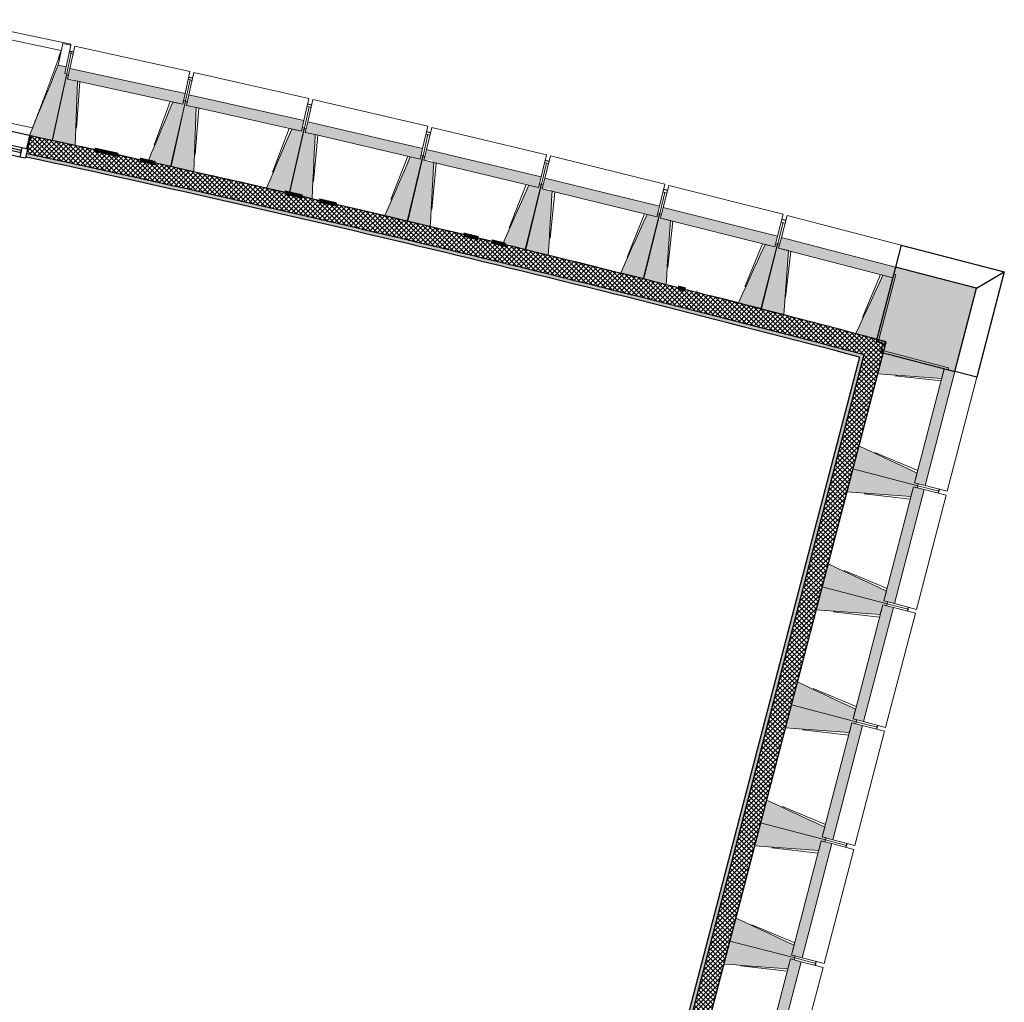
# Model space of a CAD drawing. Header units: millimetres. Extents: x -24070 to 30874, y -36590 to 4541.
# Tile 90 of 91: x 7596 to 14860, y -23585 to -16336. Entities that reach past the tile are written whole.
import ezdxf

# ---------------------------------------------------------------- set-up
doc = ezdxf.new("R2010")
doc.units = ezdxf.units.MM
doc.linetypes.add('Tiret', pattern=[2.5, 1.25, -1.25])
doc.layers.add('A-AREA', color=4, linetype='Tiret', lineweight=100, true_color=0x00ffff)
doc.layers.add('A-GLAZ', color=7, linetype='Continuous', lineweight=25, true_color=0x5c63b1)
for name, color, linetype, lineweight in [('A-WALL', 7, 'Continuous', 25), ('A-WALL-PATT', 7, 'Continuous', 25), ('BATIEMENT', 7, 'Continuous', 18), ('BATIMENT', 7, 'Continuous', 25), ('FENETRES', 7, 'Continuous', 25), ('SOLS', 7, 'Continuous', 25)]:
    doc.layers.add(name, color=color, linetype=linetype, lineweight=lineweight)
pattern_1 = [(45, (0, 0), (-17.67767, 17.67767), []), (135, (0, 0), (-17.67767, -17.67767), [])]

# ---------------------------------------------------------------- blocks, each defined once
blk = doc.blocks.new('XXX_VIDE FENETRE - 550-377501-2021_015_1111_DCE_1_50_N0 FINI_PLB_EFS')
at = {"layer": 'A-GLAZ'}
for p, q in [((240, -120), (-240, -120)), ((-240, -120), (-240, -135)), ((-240, -135), (240, -135)), ((240, -135), (240, -120))]:
    blk.add_line(p, q, dxfattribs=at)
at = {"layer": 'FENETRES'}
for p, q in [((-285, 0), (-285, -100)), ((-275, 0), (-285, 0)), ((275, 0), (-275, 0)), ((-275, -100), (-275, 0)), ((285, 0), (275, 0)), ((275, 0), (275, -100)), ((285, -100), (285, 0)), ((-285, -100), (-275, -100)), ((-240, -100), (-285, -100)), ((-285, -100), (-285, -167.5)), ((-240, -167.5), (-240, -100)), ((240, -100), (-240, -100)), ((240, -100), (240, -167.5)), ((285, -100), (240, -100)), ((275, -100), (285, -100)), ((285, -167.5), (285, -100)), ((-285, -167.5), (-240, -167.5)), ((-240, -167.5), (240, -167.5)), ((240, -167.5), (285, -167.5))]:
    blk.add_line(p, q, dxfattribs=at)
blk = doc.blocks.new('B02_ARC_rvt-1-2021_015_1111_DCE_1_50_N0 FINI_PLB_EFS')
at = {"layer": 'A-WALL-PATT', "lineweight": 18}
h = blk.add_hatch(dxfattribs=at)
h.set_pattern_fill('FP_1', color=256, style=0, pattern_type=2)
h.set_pattern_definition(pattern_1)
h.paths.add_polyline_path([(13822.8, -18807.9), (13856.8, -18677.3), (13798.6, -18662.1), (12574.2, -18344.4), (11346.8, -18038.1), (10116.7, -17743.1), (8884, -17459.4), (7677.5, -17193.1), (7648.6, -17325), (8913.8, -17604.5), (10147.7, -17889), (11378.8, -18184.9), (12587.9, -18487.2), (13810.7, -18804.7)])
h.paths.add_polyline_path([(7091.2, -17205.9), (7120, -17074), (6801.3, -17007), (6772.5, -17138.9), (7085.9, -17204.8)])
h.paths.add_polyline_path([(6214.3, -17023.4), (6243.1, -16891.5), (5924, -16826.6), (5897.8, -16959), (6208.9, -17022.3)])
h.paths.add_polyline_path([(5338.8, -16847.2), (5365.1, -16714.7), (5246.6, -16691.3), (5220.6, -16823.8), (5332.7, -16845.9)])
h.paths.add_polyline_path([(5120.5, -16804.1), (5146.5, -16671.7), (5045.5, -16651.9), (5020.2, -16784.5), (5109.6, -16802)])
h.paths.add_polyline_path([(4460.5, -16676.3), (4485.9, -16543.7), (4364.9, -16520.6), (4338.7, -16653), (4455.8, -16675.4)])
at = {"layer": 'A-WALL-PATT', "true_color": 0xdadada}
h = blk.add_hatch(color=254, dxfattribs=at)
h.paths.add_polyline_path([(13792.3, -18825.7), (13798.6, -18801.5), (12568, -18482.1), (11340.9, -18175.5), (10084.7, -17874.2), (8878.4, -17596.4), (7648.6, -17325), (7643.3, -17349.4), (8884, -17623.3), (10116.7, -17907.3), (11346.8, -18202.7), (12587.9, -18513), (13699.1, -18801.5)])
h.paths.add_polyline_path([(7085.9, -17230.3), (7091.2, -17205.9), (6772.5, -17138.9), (6767.2, -17163.3), (7084.9, -17230.1)])
h.paths.add_polyline_path([(6208.9, -17047.8), (6214.3, -17023.4), (5897.8, -16959), (5892.9, -16983.5), (6208.3, -17047.7)])
h.paths.add_polyline_path([(5334, -16871.7), (5338.8, -16847.2), (5220.6, -16823.8), (5215.8, -16848.3), (5332.7, -16871.4)])
h.paths.add_polyline_path([(5115.7, -16828.7), (5120.5, -16804.1), (5020.2, -16784.5), (5015.5, -16809), (5109.6, -16827.5)])
h.paths.add_polyline_path([(4455.8, -16700.8), (4460.5, -16676.3), (4354, -16655.9), (4349.3, -16680.5), (4454.5, -16700.6)])
h.paths.add_polyline_path([(4337, -16678.2), (4341.7, -16653.6), (4338.7, -16653.3), (4333.9, -16677.6), (4335.4, -16677.9)])
at = {"layer": 'A-WALL-PATT', "lineweight": 18}
h = blk.add_hatch(dxfattribs=at)
h.set_pattern_fill('FP_1', color=256, style=0, pattern_type=2)
h.set_pattern_definition(pattern_1)
h.paths.add_polyline_path([(12394.5, -24822.7), (13987.3, -18711.9), (13856.8, -18677.3), (12263.9, -24788.6), (12297.1, -24797.3)])
at = {"layer": 'A-WALL-PATT', "lineweight": 5, "true_color": 0xdadada}
blk.add_hatch(color=254, dxfattribs=at).paths.add_polyline_path([(12297.1, -24660.9), (13822.8, -18807.9), (13798.6, -18801.5), (12273, -24654.4), (12285.1, -24657.6)])
at = {"layer": 'A-AREA'}
blk.add_line((12454.4, -18313.9), (12594.2, -18349.4), dxfattribs=at)
for start, end in [(77.426679, 77.656542), (76.853804, 77.075364), (76.283017, 76.476119)]:
    blk.add_arc((-21322.9, -151541.9), 137443.1, start, end, dxfattribs=at)
at = {"layer": 'A-WALL'}
blk.add_line((13822.8, -18807.9), (12297.1, -24660.9), dxfattribs=at)
at = {"layer": 'A-WALL', "flags": 128}
blk.add_lwpolyline([(13822.8, -18807.9), (13810.7, -18804.7), (13798.6, -18801.5)], dxfattribs=at)
at = {"layer": 'A-WALL'}
blk.add_arc((-21322.9, -151541.9), 137308.1, 75.179827, 77.819249, dxfattribs=at)
at = {"layer": 'BATIEMENT', "lineweight": 25}
for p, q in [((12394.5, -24822.7), (13987.3, -18711.9)), ((13792.3, -18825.7), (12279.3, -24630.2))]:
    blk.add_line(p, q, dxfattribs=at)
at = {"layer": 'BATIEMENT', "lineweight": 25, "flags": 128}
for points in [[(13856.8, -18677.3), (13844.7, -18674.1), (13832.7, -18670.9)], [(13987.3, -18711.9), (13922.1, -18694.6), (13856.8, -18677.3)]]:
    blk.add_lwpolyline(points, dxfattribs=at)
at = {"layer": 'BATIEMENT', "lineweight": 25}
for radius, start, end in [(137443.1, 75.180034, 77.819101), (137283.1, 75.179789, 77.819277)]:
    blk.add_arc((-21322.9, -151541.9), radius, start, end, dxfattribs=at)
at = {"layer": 'SOLS'}
for start, end in [(77.501959, 77.772586), (76.976348, 77.247444), (76.450671, 76.722302), (75.924915, 76.197161), (75.39906, 75.67202)]:
    blk.add_arc((-21322.9, -151541.9), 137443.1, start, end, dxfattribs=at)
at = {"layer": 'FENETRES', "lineweight": 18, "rotation": 347.6686805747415}
blk.add_blockref('XXX_VIDE FENETRE - 550-377501-2021_015_1111_DCE_1_50_N0 FINI_PLB_EFS', (7399.1, -17132.1), dxfattribs=at)
blk = doc.blocks.new('Murs 3 - Murs 1-3190398-2021_015_1111_DCE_1_50_N0 FINI_PLB_EFS')
at = {"layer": 'A-WALL-PATT', "true_color": 0x787878}
blk.add_hatch(color=8, dxfattribs=at).paths.add_polyline_path([(14495, -18931.2), (14655, -18317.5), (14056.9, -18162), (13914.3, -18710.7), (13963.3, -18723.4), (13946.4, -18788.2), (14470.5, -18924.8)])
at = {"layer": 'BATIEMENT', "lineweight": 25}
for p, q in [((14056.9, -18162), (13914.3, -18710.7)), ((14655, -18317.5), (14056.9, -18162)), ((14495, -18931.2), (14655, -18317.5)), ((13914.3, -18710.7), (13963.3, -18723.4)), ((13963.3, -18723.4), (13946.4, -18788.2)), ((13946.4, -18788.2), (14495, -18931.2))]:
    blk.add_line(p, q, dxfattribs=at)
at = {"layer": 'BATIMENT'}
for p, q in [((14099.1, -17999.7), (14056.9, -18162)), ((14099.1, -17999.7), (14859.6, -18197.4)), ((14655, -18317.5), (14859.6, -18197.4)), ((14859.6, -18197.4), (14657.3, -18973.5)), ((14657.3, -18973.5), (14495, -18931.2))]:
    blk.add_line(p, q, dxfattribs=at)
blk = doc.blocks.new('B02_DC_STR_rvt-1-2021_015_1111_DCE_1_50_N0 FINI_PLB_EFS')
at = {"layer": 'BATIMENT', "lineweight": 5, "true_color": 0x787878}
for points in [[(7839.1, -17226), (7942.9, -16736), (7928.3, -16732.9), (7938.6, -16684), (7879.9, -16671.6), (7667.9, -17189.8), (7773.9, -17212.2)], [(8798.7, -16960.5), (8815.9, -16881.7), (7966, -16695.9), (7948.8, -16774.7), (7989.8, -16774.7), (7989.8, -16783.6), (8756.1, -16951.2)], [(8005.6, -17264), (8021.5, -16790.6), (7948.8, -16774.7), (7954.9, -16746.6), (7940.2, -16743.4), (7834.6, -17226.6), (7989.8, -17260.5)], [(9675.1, -17159.5), (9692.8, -17080.8), (8844.1, -16889.5), (8826.4, -16968.2), (9602.4, -17143.1)], [(8713.8, -17418.8), (8819.5, -16935.6), (8804.8, -16932.4), (8798.7, -16960.5), (8725.9, -16944.6), (8542.9, -17381.5), (8647.5, -17404.3)], [(8880, -17457.9), (8899, -16984.6), (8826.4, -16968.2), (8832.7, -16940.1), (8818.1, -16936.8), (8709.3, -17419.4), (8826.4, -17445.8)], [(9587.3, -17617.3), (9696, -17134.8), (9681.4, -17131.5), (9675.1, -17159.5), (9602.4, -17143.1), (9416.5, -17578.8), (9522.8, -17602.8)], [(9753.2, -17657.4), (9775.3, -17184.3), (9702.7, -17167.4), (9709.2, -17139.4), (9694.6, -17136), (9582.7, -17617.8), (9702.7, -17645.7)], [(10550.2, -17364.3), (10568.4, -17285.7), (9721, -17088.8), (9702.7, -17167.4), (10544.3, -17362.9)], [(10459.4, -17821.5), (10571.3, -17339.6), (10556.7, -17336.3), (10550.2, -17364.3), (10477.6, -17347.4), (10288.9, -17781.9), (10396.8, -17806.9)], [(10625, -17862.7), (10650.2, -17389.7), (10577.8, -17372.3), (10584.5, -17344.4), (10569.9, -17340.9), (10454.8, -17822), (10544.3, -17843.4)], [(11423.9, -17574.7), (11442.7, -17496.3), (10596.5, -17293.9), (10577.8, -17372.3), (10639.4, -17372.3), (10639.4, -17387.1), (11351.5, -17557.4)], [(12296.3, -17790.8), (12315.5, -17712.5), (11470.7, -17504.6), (11451.5, -17583), (11511.6, -17583), (11511.6, -17597.8), (12223.9, -17773)], [(11330.1, -18031.3), (11445.2, -17550.2), (11430.6, -17546.7), (11423.9, -17574.7), (11351.5, -17557.4), (11159.9, -17990.6), (11269.4, -18016.8)], [(11495.5, -18073.6), (11523.8, -17600.7), (11451.5, -17583), (11458.3, -17555), (11443.8, -17551.4), (11325.6, -18031.8), (11451.5, -18062.8)], [(13167.2, -18012.6), (13187, -17934.4), (12343.5, -17721.1), (12323.7, -17799.3), (12332.4, -17799.3), (12332.4, -17801.5), (13098.8, -17995.3)], [(12199.5, -18246.8), (12317.7, -17766.5), (12303.1, -17762.9), (12296.3, -17790.8), (12223.9, -17773), (12029.6, -18205), (12140.6, -18232.3)], [(12364.6, -18290.2), (12395.9, -17817.5), (12323.7, -17799.3), (12330.8, -17771.4), (12316.3, -17767.7), (12194.9, -18247.3), (12323.7, -18279.8)], [(13067.5, -18468), (13188.8, -17988.4), (13174.2, -17984.8), (13167.2, -18012.6), (13095, -17994.4), (12897.8, -18425.1), (13010.5, -18453.6)], [(13232.3, -18512.4), (13266.7, -18040), (13194.6, -18021.2), (13201.8, -17993.4), (13187.3, -17989.6), (13062.9, -18468.4), (13194.6, -18502.6)], [(14036.6, -18240.1), (14056.9, -18162), (13214.9, -17943.2), (13194.6, -18021.2), (13976.4, -18224.4)], [(13933.9, -18694.8), (14058.4, -18216), (14043.9, -18212.3), (14036.6, -18240.1), (13964.6, -18221.4), (13764.6, -18650.8), (13878.9, -18680.5)], [(14398.2, -18982.9), (14416.9, -18910.9), (14444.8, -18918.1), (14448.5, -18903.6), (13969.9, -18778.8), (13925.7, -18948.2), (14376, -18981.3)], [(14275.6, -19773.1), (14495, -18931.2), (14416.9, -18910.9), (14197.5, -19752.7), (14225.3, -19760)], [(14221.5, -19774.5), (14225.3, -19760), (14197.5, -19752.7), (14216.3, -19680.7), (13787, -19480.4), (13742.9, -19649.7), (14216.3, -19773.1)], [(14171.1, -19853.8), (14189.9, -19781.8), (14217.8, -19789), (14221.5, -19774.5), (13742.9, -19649.7), (13698.7, -19819.1), (14120.6, -19850.1)], [(14048.5, -20644), (14268, -19802.1), (14189.9, -19781.8), (13970.5, -20623.6), (13998.3, -20630.9)], [(13994.5, -20645.4), (13998.3, -20630.9), (13970.5, -20623.6), (13989.3, -20551.6), (13560, -20351.3), (13515.9, -20520.6), (13989.3, -20644)], [(13944.1, -20724.7), (13962.9, -20652.7), (13990.7, -20659.9), (13994.5, -20645.4), (13515.9, -20520.6), (13471.7, -20690), (13876.6, -20719.7)], [(13821.5, -21514.9), (14041, -20673), (13962.9, -20652.7), (13962.9, -20675.8), (13956.9, -20675.8), (13743.5, -21494.5), (13771.3, -21501.8)], [(13767.5, -21516.3), (13771.3, -21501.8), (13743.5, -21494.5), (13762.3, -21422.5), (13333, -21222.2), (13288.9, -21391.5), (13762.3, -21514.9)], [(13717.1, -21595.6), (13735.9, -21523.6), (13763.7, -21530.8), (13767.5, -21516.3), (13288.9, -21391.5), (13244.7, -21560.9), (13649.6, -21590.6)], [(13594.5, -22385.8), (13814, -21543.9), (13735.9, -21523.6), (13735.9, -21551.2), (13728.7, -21551.2), (13516.5, -22365.4), (13544.3, -22372.7)], [(13540.5, -22387.2), (13544.3, -22372.7), (13516.5, -22365.4), (13535.2, -22293.4), (13106, -22093.1), (13061.8, -22262.4), (13535.2, -22385.8)], [(13490.1, -22466.5), (13508.9, -22394.5), (13536.7, -22401.7), (13540.5, -22387.2), (13061.8, -22262.4), (13017.7, -22431.8), (13422.6, -22461.5)], [(13367.5, -23256.7), (13587, -22414.8), (13508.9, -22394.5), (13508.9, -22426.7), (13500.5, -22426.7), (13289.5, -23236.3), (13354.2, -23253.2)], [(13313.5, -23258.1), (13317.3, -23243.6), (13289.5, -23236.3), (13308.2, -23164.3), (12879, -22964), (12834.8, -23133.3), (13308.2, -23256.7)], [(13263.1, -23337.4), (13281.9, -23265.4), (13309.7, -23272.6), (13313.5, -23258.1), (12834.8, -23133.3), (12790.7, -23302.7), (13195.6, -23332.4)], [(13140.5, -24127.6), (13359.9, -23285.7), (13281.9, -23265.4), (13281.9, -23302.2), (13272.3, -23302.2), (13062.4, -24107.2), (13098.8, -24116.7)]]:
    blk.add_hatch(color=8, dxfattribs=at).paths.add_polyline_path(points)
at = {"layer": 'BATIEMENT'}
for p, q in [((7938.6, -16684), (7879.9, -16671.6)), ((7928.3, -16732.9), (7938.6, -16684)), ((7966, -16695.9), (7948.8, -16774.7)), ((8815.9, -16881.7), (7966, -16695.9)), ((7940.2, -16743.4), (7834.6, -17226.6)), ((7839.1, -17226), (7942.9, -16736)), ((7942.9, -16736), (7928.3, -16732.9)), ((7954.9, -16746.6), (7940.2, -16743.4)), ((7948.8, -16774.7), (7954.9, -16746.6)), ((8021.5, -16790.6), (7948.8, -16774.7)), ((7948.8, -16774.7), (8021.5, -16790.6)), ((8022, -16790.7), (8798.7, -16960.5)), ((8798.7, -16960.5), (8815.9, -16881.7)), ((8844.1, -16889.5), (8826.4, -16968.2)), ((9692.8, -17080.8), (8844.1, -16889.5)), ((8818.1, -16936.8), (8709.3, -17419.4)), ((8713.8, -17418.8), (8819.5, -16935.6)), ((8798.7, -16960.5), (8725.9, -16944.6)), ((8804.8, -16932.4), (8798.7, -16960.5)), ((8819.5, -16935.6), (8804.8, -16932.4)), ((8832.7, -16940.1), (8818.1, -16936.8)), ((8826.4, -16968.2), (8832.7, -16940.1)), ((8899, -16984.6), (8826.4, -16968.2)), ((8826.4, -16968.2), (8899, -16984.6)), ((8899.5, -16984.7), (9675.1, -17159.5)), ((9694.6, -17136), (9582.7, -17617.8)), ((9587.3, -17617.3), (9696, -17134.8)), ((9675.1, -17159.5), (9692.8, -17080.8)), ((9681.4, -17131.5), (9675.1, -17159.5)), ((9696, -17134.8), (9681.4, -17131.5)), ((9709.2, -17139.4), (9694.6, -17136)), ((9721, -17088.8), (9702.7, -17167.4)), ((9702.7, -17167.4), (9709.2, -17139.4)), ((10568.4, -17285.7), (9721, -17088.8)), ((7667.9, -17189.8), (7839.1, -17226)), ((9675.1, -17159.5), (9602.4, -17143.1)), ((9775.3, -17184.3), (9702.7, -17167.4)), ((9702.7, -17167.4), (9775.3, -17184.3)), ((9775.8, -17184.4), (10550.2, -17364.3)), ((7834.6, -17226.6), (8005.6, -17264)), ((10550.2, -17364.3), (10568.4, -17285.7)), ((10569.9, -17340.9), (10454.8, -17822)), ((10459.4, -17821.5), (10571.3, -17339.6)), ((10550.2, -17364.3), (10477.6, -17347.4)), ((10556.7, -17336.3), (10550.2, -17364.3)), ((10571.3, -17339.6), (10556.7, -17336.3)), ((10584.5, -17344.4), (10569.9, -17340.9)), ((10596.5, -17293.9), (10577.8, -17372.3)), ((10577.8, -17372.3), (10584.5, -17344.4)), ((11442.7, -17496.3), (10596.5, -17293.9)), ((8542.9, -17381.5), (8713.8, -17418.8)), ((8709.3, -17419.4), (8880, -17457.9)), ((10650.2, -17389.7), (10577.8, -17372.3)), ((10577.8, -17372.3), (10650.2, -17389.7)), ((10650.7, -17389.8), (11423.9, -17574.7)), ((11423.9, -17574.7), (11442.7, -17496.3)), ((11470.7, -17504.6), (11451.5, -17583)), ((12315.5, -17712.5), (11470.7, -17504.6)), ((11443.8, -17551.4), (11325.6, -18031.8)), ((11330.1, -18031.3), (11445.2, -17550.2)), ((11423.9, -17574.7), (11351.5, -17557.4)), ((11430.6, -17546.7), (11423.9, -17574.7)), ((11445.2, -17550.2), (11430.6, -17546.7)), ((11458.3, -17555), (11443.8, -17551.4)), ((11451.5, -17583), (11458.3, -17555)), ((9416.5, -17578.8), (9587.3, -17617.3)), ((9582.7, -17617.8), (9753.2, -17657.4)), ((11523.8, -17600.7), (11451.5, -17583)), ((11451.5, -17583), (12296.3, -17790.8)), ((12296.3, -17790.8), (12315.5, -17712.5)), ((12343.5, -17721.1), (12323.7, -17799.3)), ((13187, -17934.4), (12343.5, -17721.1)), ((10288.9, -17781.9), (10459.4, -17821.5)), ((12316.3, -17767.7), (12194.9, -18247.3)), ((12199.5, -18246.8), (12317.7, -17766.5)), ((12296.3, -17790.8), (12223.9, -17773)), ((12303.1, -17762.9), (12296.3, -17790.8)), ((12317.7, -17766.5), (12303.1, -17762.9)), ((12330.8, -17771.4), (12316.3, -17767.7)), ((12323.7, -17799.3), (12330.8, -17771.4)), ((10454.8, -17822), (10625, -17862.7)), ((12395.9, -17817.5), (12323.7, -17799.3)), ((12323.7, -17799.3), (13167.2, -18012.6)), ((13167.2, -18012.6), (13187, -17934.4)), ((11159.9, -17990.6), (11330.1, -18031.3)), ((13187.3, -17989.6), (13062.9, -18468.4)), ((13067.5, -18468), (13188.8, -17988.4)), ((13167.2, -18012.6), (13095, -17994.4)), ((13174.2, -17984.8), (13167.2, -18012.6)), ((13188.8, -17988.4), (13174.2, -17984.8)), ((13201.8, -17993.4), (13187.3, -17989.6)), ((13214.9, -17943.2), (13194.6, -18021.2)), ((13194.6, -18021.2), (13201.8, -17993.4)), ((14056.9, -18162), (13214.9, -17943.2)), ((11325.6, -18031.8), (11495.5, -18073.6)), ((13266.7, -18040), (13194.6, -18021.2)), ((13194.6, -18021.2), (14036.6, -18240.1)), ((12029.6, -18205), (12199.5, -18246.8)), ((13933.9, -18694.8), (14058.4, -18216)), ((14036.6, -18240.1), (13964.6, -18221.4)), ((14036.6, -18240.1), (14056.9, -18162)), ((14043.9, -18212.3), (14036.6, -18240.1)), ((14058.4, -18216), (14043.9, -18212.3)), ((12194.9, -18247.3), (12364.6, -18290.2)), ((12897.8, -18425.1), (13067.5, -18468)), ((13062.9, -18468.4), (13232.3, -18512.4)), ((13764.6, -18650.8), (13933.9, -18694.8)), ((13969.9, -18778.8), (13925.7, -18948.2)), ((14448.5, -18903.6), (13969.9, -18778.8)), ((14416.9, -18910.9), (14197.5, -19752.7)), ((14275.6, -19773.1), (14495, -18931.2)), ((14398.2, -18982.9), (14416.9, -18910.9)), ((14416.9, -18910.9), (14444.8, -18918.1)), ((14495, -18931.2), (14416.9, -18910.9)), ((14444.8, -18918.1), (14448.5, -18903.6)), ((13787, -19480.4), (13742.9, -19649.7)), ((13742.9, -19649.7), (13698.7, -19819.1)), ((13742.9, -19649.7), (14221.5, -19774.5)), ((14221.5, -19774.5), (13742.9, -19649.7)), ((14197.5, -19752.7), (14216.3, -19680.7)), ((14225.3, -19760), (14197.5, -19752.7)), ((14197.5, -19752.7), (14275.6, -19773.1)), ((14189.9, -19781.8), (13970.5, -20623.6)), ((14048.5, -20644), (14268, -19802.1)), ((14171.1, -19853.8), (14189.9, -19781.8)), ((14189.9, -19781.8), (14217.8, -19789)), ((14268, -19802.1), (14189.9, -19781.8)), ((14217.8, -19789), (14221.5, -19774.5)), ((14221.5, -19774.5), (14225.3, -19760)), ((13560, -20351.3), (13515.9, -20520.6)), ((13515.9, -20520.6), (13471.7, -20690)), ((13515.9, -20520.6), (13994.5, -20645.4)), ((13994.5, -20645.4), (13515.9, -20520.6)), ((13970.5, -20623.6), (13989.3, -20551.6)), ((13998.3, -20630.9), (13970.5, -20623.6)), ((13970.5, -20623.6), (14048.5, -20644)), ((13962.9, -20652.7), (13743.5, -21494.5)), ((13821.5, -21514.9), (14041, -20673)), ((13944.1, -20724.7), (13962.9, -20652.7)), ((13962.9, -20652.7), (13990.7, -20659.9)), ((14041, -20673), (13962.9, -20652.7)), ((13990.7, -20659.9), (13994.5, -20645.4)), ((13994.5, -20645.4), (13998.3, -20630.9)), ((13333, -21222.2), (13288.9, -21391.5)), ((13288.9, -21391.5), (13244.7, -21560.9)), ((13288.9, -21391.5), (13767.5, -21516.3)), ((13767.5, -21516.3), (13288.9, -21391.5)), ((13743.5, -21494.5), (13762.3, -21422.5)), ((13771.3, -21501.8), (13743.5, -21494.5)), ((13743.5, -21494.5), (13821.5, -21514.9)), ((13735.9, -21523.6), (13516.5, -22365.4)), ((13594.5, -22385.8), (13814, -21543.9)), ((13717.1, -21595.6), (13735.9, -21523.6)), ((13735.9, -21523.6), (13763.7, -21530.8)), ((13814, -21543.9), (13735.9, -21523.6)), ((13763.7, -21530.8), (13767.5, -21516.3)), ((13767.5, -21516.3), (13771.3, -21501.8)), ((13106, -22093.1), (13061.8, -22262.4)), ((13061.8, -22262.4), (13017.7, -22431.8)), ((13061.8, -22262.4), (13540.5, -22387.2)), ((13540.5, -22387.2), (13061.8, -22262.4)), ((13516.5, -22365.4), (13535.2, -22293.4)), ((13544.3, -22372.7), (13516.5, -22365.4)), ((13516.5, -22365.4), (13594.5, -22385.8)), ((13508.9, -22394.5), (13289.5, -23236.3)), ((13367.5, -23256.7), (13587, -22414.8)), ((13490.1, -22466.5), (13508.9, -22394.5)), ((13508.9, -22394.5), (13536.7, -22401.7)), ((13587, -22414.8), (13508.9, -22394.5)), ((13536.7, -22401.7), (13540.5, -22387.2)), ((13540.5, -22387.2), (13544.3, -22372.7)), ((12879, -22964), (12834.8, -23133.3)), ((12834.8, -23133.3), (12790.7, -23302.7)), ((12834.8, -23133.3), (13313.5, -23258.1)), ((13313.5, -23258.1), (12834.8, -23133.3)), ((13289.5, -23236.3), (13308.2, -23164.3)), ((13317.3, -23243.6), (13289.5, -23236.3)), ((13289.5, -23236.3), (13367.5, -23256.7)), ((13313.5, -23258.1), (13317.3, -23243.6)), ((13281.9, -23265.4), (13062.4, -24107.2)), ((13140.5, -24127.6), (13359.9, -23285.7)), ((13263.1, -23337.4), (13281.9, -23265.4)), ((13281.9, -23265.4), (13309.7, -23272.6)), ((13359.9, -23285.7), (13281.9, -23265.4)), ((13309.7, -23272.6), (13313.5, -23258.1))]:
    blk.add_line(p, q, dxfattribs=at)
at = {"layer": 'BATIEMENT', "flags": 128}
for points in [[(7879.9, -16671.6), (7853.4, -16736.3), (7826.9, -16801.1), (7800.4, -16865.9), (7773.9, -16930.7), (7747.4, -16995.4), (7720.9, -17060.2), (7694.4, -17125), (7667.9, -17189.8)], [(8005.6, -17264), (8007.8, -17196.4), (8010.1, -17128.7), (8012.4, -17061.1), (8014.7, -16993.5), (8016.9, -16925.8), (8019.2, -16858.2), (8021.5, -16790.6)], [(8725.9, -16944.6), (8699.8, -17007), (8673.6, -17069.4), (8647.5, -17131.8), (8621.3, -17194.2), (8595.2, -17256.6), (8569, -17319), (8542.9, -17381.5)], [(8880, -17457.9), (8882.7, -17390.3), (8885.4, -17322.6), (8888.2, -17255), (8890.9, -17187.4), (8893.6, -17119.8), (8896.3, -17052.2), (8899, -16984.6)], [(9602.4, -17143.1), (9575.9, -17205.4), (9549.3, -17267.6), (9522.8, -17329.9), (9496.2, -17392.1), (9469.7, -17454.3), (9443.1, -17516.6), (9416.5, -17578.8)], [(9753.2, -17657.4), (9756.3, -17589.8), (9759.5, -17522.2), (9762.6, -17454.6), (9765.8, -17387), (9769, -17319.5), (9772.1, -17251.9), (9775.3, -17184.3)], [(10477.6, -17347.4), (10450.7, -17409.5), (10423.7, -17471.5), (10396.8, -17533.6), (10369.8, -17595.7), (10342.8, -17657.7), (10315.9, -17719.8), (10288.9, -17781.9)], [(10625, -17862.7), (10628.6, -17795.1), (10632.2, -17727.5), (10635.8, -17660), (10639.4, -17592.4), (10643, -17524.8), (10646.6, -17457.2), (10650.2, -17389.7)], [(11351.5, -17557.4), (11324.1, -17619.3), (11296.8, -17681.2), (11269.4, -17743.1), (11242, -17804.9), (11214.7, -17866.8), (11187.3, -17928.7), (11159.9, -17990.6)], [(11495.5, -18073.6), (11499.5, -18006), (11503.6, -17938.5), (11507.6, -17870.9), (11511.6, -17803.4), (11515.7, -17735.8), (11519.7, -17668.3), (11523.8, -17600.7)], [(12223.9, -17773), (12196.2, -17834.7), (12168.4, -17896.5), (12140.6, -17958.2), (12112.9, -18019.9), (12085.1, -18081.6), (12057.3, -18143.3), (12029.6, -18205)], [(12364.6, -18290.2), (12369.1, -18222.7), (12373.5, -18155.1), (12378, -18087.6), (12382.5, -18020.1), (12387, -17952.6), (12391.5, -17885), (12395.9, -17817.5)], [(13095, -17994.4), (13066.8, -18055.9), (13038.6, -18117.4), (13010.5, -18179), (12982.3, -18240.5), (12954.1, -18302), (12926, -18363.5), (12897.8, -18425.1)], [(13232.3, -18512.4), (13237.2, -18444.9), (13242.1, -18377.4), (13247, -18309.9), (13251.9, -18242.4), (13256.8, -18175), (13261.8, -18107.5), (13266.7, -18040)], [(13964.6, -18221.4), (13936, -18282.7), (13907.4, -18344.1), (13878.9, -18405.4), (13850.3, -18466.7), (13821.7, -18528.1), (13793.1, -18589.4), (13764.6, -18650.8)], [(13925.7, -18948.2), (13993.2, -18953.1), (14060.7, -18958.1), (14128.2, -18963.1), (14195.7, -18968), (14263.2, -18973), (14330.7, -18977.9), (14398.2, -18982.9)], [(14216.3, -19680.7), (14155, -19652.1), (14093.6, -19623.4), (14032.3, -19594.8), (13971, -19566.2), (13909.7, -19537.6), (13848.3, -19509), (13787, -19480.4)], [(13698.7, -19819.1), (13766.2, -19824), (13833.7, -19829), (13901.2, -19834), (13968.7, -19838.9), (14036.2, -19843.9), (14103.7, -19848.8), (14171.1, -19853.8)], [(13989.3, -20551.6), (13927.9, -20523), (13866.6, -20494.3), (13805.3, -20465.7), (13744, -20437.1), (13682.6, -20408.5), (13621.3, -20379.9), (13560, -20351.3)], [(13471.7, -20690), (13539.2, -20694.9), (13606.7, -20699.9), (13674.2, -20704.9), (13741.7, -20709.8), (13809.2, -20714.8), (13876.6, -20719.7), (13944.1, -20724.7)], [(13762.3, -21422.5), (13700.9, -21393.9), (13639.6, -21365.2), (13578.3, -21336.6), (13517, -21308), (13455.6, -21279.4), (13394.3, -21250.8), (13333, -21222.2)], [(13244.7, -21560.9), (13312.2, -21565.8), (13379.7, -21570.8), (13447.2, -21575.8), (13514.7, -21580.7), (13582.1, -21585.7), (13649.6, -21590.6), (13717.1, -21595.6)], [(13535.2, -22293.4), (13473.9, -22264.8), (13412.6, -22236.1), (13351.3, -22207.5), (13290, -22178.9), (13228.6, -22150.3), (13167.3, -22121.7), (13106, -22093.1)], [(13017.7, -22431.8), (13085.2, -22436.7), (13152.7, -22441.7), (13220.2, -22446.7), (13287.7, -22451.6), (13355.1, -22456.6), (13422.6, -22461.5), (13490.1, -22466.5)], [(13308.2, -23164.3), (13246.9, -23135.7), (13185.6, -23107), (13124.3, -23078.4), (13062.9, -23049.8), (13001.6, -23021.2), (12940.3, -22992.6), (12879, -22964)], [(12790.7, -23302.7), (12858.2, -23307.6), (12925.7, -23312.6), (12993.2, -23317.6), (13060.6, -23322.5), (13128.1, -23327.5), (13195.6, -23332.4), (13263.1, -23337.4)]]:
    blk.add_lwpolyline(points, dxfattribs=at)
at = {"layer": 'BATIMENT', "lineweight": 18}
for p, q in [((7974.1, -16516.6), (7123, -16336.3)), ((7902.6, -16563.4), (7169.3, -16408.1)), ((7913.5, -16513), (7879.9, -16671.6)), ((7913.4, -16513.2), (7913.5, -16513)), ((7913.5, -16513), (7972.2, -16525.4)), ((7972.2, -16525.4), (7938.6, -16684)), ((7966, -16695.9), (8001.8, -16532)), ((7974.1, -16516.6), (7972.2, -16525.4)), ((8851.7, -16717.8), (8001.8, -16532)), ((7976.5, -16577.4), (7942.9, -16736)), ((7976.5, -16577.4), (7961.8, -16574.3)), ((7974.5, -16586.7), (7989.1, -16589.9)), ((8851.7, -16717.8), (8815.9, -16881.7)), ((8853.7, -16778.9), (8819.5, -16935.6)), ((8839.1, -16775.7), (8853.7, -16778.9)), ((8844.1, -16889.5), (8881, -16725.9)), ((9729.7, -16917.2), (8881, -16725.9)), ((8040.5, -16794.7), (8015, -17137.5)), ((8853.4, -16780.4), (8868, -16783.7)), ((9729.7, -16917.2), (9692.8, -17080.8)), ((8587.1, -17262.6), (8706.9, -16940.4)), ((8918, -16988.8), (8890.2, -17331.4)), ((9731.3, -16978.4), (9696, -17134.8)), ((9716.7, -16975.1), (9731.3, -16978.4)), ((9721, -17088.8), (9758.9, -16925.5)), ((9731, -16979.8), (9745.5, -16983.2)), ((10606.4, -17122.3), (9758.9, -16925.5)), ((7132, -17016.5), (7690.1, -17134.7)), ((7668.2, -17189.1), (7399.1, -17132.1)), ((9461.5, -17460.2), (9583.5, -17138.9)), ((10606.4, -17122.3), (10568.4, -17285.7)), ((10596.5, -17293.9), (10635.5, -17130.8)), ((11481.7, -17333.1), (10635.5, -17130.8)), ((9794.2, -17188.7), (9764.2, -17531.1)), ((10607.6, -17183.5), (10571.3, -17339.6)), ((10593, -17180.1), (10607.6, -17183.5)), ((10607.2, -17185), (10621.8, -17188.4)), ((10334.7, -17663.6), (10458.7, -17343)), ((11481.7, -17333.1), (11442.7, -17496.3)), ((11470.7, -17504.6), (11510.8, -17341.8)), ((12355.6, -17549.6), (11510.8, -17341.8)), ((10669.1, -17394.2), (10636.9, -17736.4)), ((11482.5, -17394.3), (11445.2, -17550.2)), ((11467.9, -17390.8), (11482.5, -17394.3)), ((11482.1, -17395.8), (11496.6, -17399.3)), ((11206.5, -17872.6), (11332.6, -17552.9)), ((12355.6, -17549.6), (12315.5, -17712.5)), ((12343.5, -17721.1), (12384.7, -17558.5)), ((13228.1, -17771.8), (12384.7, -17558.5)), ((11542.6, -17605.4), (11508.2, -17947.4)), ((12356, -17610.8), (12317.7, -17766.5)), ((12341.4, -17607.2), (12356, -17610.8)), ((12355.6, -17612.3), (12370.1, -17615.9)), ((12077, -18087.1), (12205.1, -17768.4)), ((13228.1, -17771.8), (13187, -17934.4)), ((13214.9, -17943.2), (13257.1, -17780.8)), ((14099.1, -17999.7), (13257.1, -17780.8)), ((12414.8, -17822.3), (12378.1, -18164)), ((13228.1, -17833), (13188.8, -17988.4)), ((13213.5, -17829.3), (13228.1, -17833)), ((13227.7, -17834.5), (13242.2, -17838.2)), ((12945.9, -18307.7), (13076.1, -17989.6)), ((14099.1, -17999.7), (14056.9, -18162)), ((13285.5, -18044.9), (13246.6, -18386.4)), ((13813.4, -18533.7), (13945.7, -18216.5)), ((14495, -18931.2), (14657.3, -18973.5)), ((14393.2, -19001.7), (14051.8, -18962.6)), ((14437.8, -19815.4), (14657.3, -18973.5)), ((13904.1, -19529.3), (14221.2, -19661.8)), ((14376.7, -19814.9), (14221.5, -19774.5)), ((14221.5, -19774.5), (14376.7, -19814.9)), ((14268, -19802.1), (14430.3, -19844.4)), ((14437.8, -19815.4), (14275.6, -19773.1)), ((14376.7, -19814.9), (14372.9, -19829.5)), ((14380.5, -19800.4), (14376.7, -19814.9)), ((14166.2, -19872.6), (13824.8, -19833.5)), ((14210.8, -20686.3), (14430.3, -19844.4)), ((13677, -20400.2), (13994.2, -20532.7)), ((14149.7, -20685.8), (13994.5, -20645.4)), ((13994.5, -20645.4), (14149.7, -20685.8)), ((14041, -20673), (14203.3, -20715.3)), ((14210.8, -20686.3), (14048.5, -20644)), ((14149.7, -20685.8), (14145.9, -20700.4)), ((14153.5, -20671.3), (14149.7, -20685.8)), ((13939.2, -20743.5), (13597.7, -20704.4)), ((13983.8, -21557.2), (14203.3, -20715.3)), ((13450, -21271.1), (13767.2, -21403.6)), ((13922.7, -21556.7), (13767.5, -21516.3)), ((13767.5, -21516.3), (13922.7, -21556.7)), ((13814, -21543.9), (13976.3, -21586.2)), ((13983.8, -21557.2), (13821.5, -21514.9)), ((13922.7, -21556.7), (13918.9, -21571.3)), ((13926.5, -21542.2), (13922.7, -21556.7)), ((13712.2, -21614.4), (13370.7, -21575.3)), ((13756.8, -22428.1), (13976.3, -21586.2)), ((13223, -22142), (13540.2, -22274.5)), ((13695.7, -22427.6), (13540.5, -22387.2)), ((13540.5, -22387.2), (13695.7, -22427.6)), ((13587, -22414.8), (13749.2, -22457.1)), ((13756.8, -22428.1), (13594.5, -22385.8)), ((13695.7, -22427.6), (13691.9, -22442.2)), ((13699.4, -22413.1), (13695.7, -22427.6)), ((13485.2, -22485.3), (13143.7, -22446.2)), ((13529.8, -23299), (13749.2, -22457.1)), ((12996, -23012.9), (13313.1, -23145.4)), ((13468.7, -23298.5), (13313.5, -23258.1)), ((13313.5, -23258.1), (13468.7, -23298.5)), ((13359.9, -23285.7), (13522.2, -23328)), ((13529.8, -23299), (13367.5, -23256.7)), ((13468.7, -23298.5), (13464.9, -23313.1)), ((13472.4, -23284), (13468.7, -23298.5)), ((13258.2, -23356.2), (12916.7, -23317.1)), ((13302.8, -24169.9), (13522.2, -23328))]:
    blk.add_line(p, q, dxfattribs=at)
at = {"layer": 'BATIMENT', "lineweight": 18, "flags": 128}
blk.add_lwpolyline([(7902.6, -16563.4), (7904.8, -16553.3), (7906.9, -16543.3), (7909.1, -16533.3), (7911.3, -16523.2), (7913.4, -16513.2)], dxfattribs=at)
at = {"layer": 'BATIMENT', "lineweight": 18}
blk.add_open_spline([(7690, -17134.7), (7705.6, -17095.4), (7729.3, -17034.6), (7760.9, -16952.1), (7787.3, -16882.2), (7815.3, -16806.7), (7854.7, -16698.7), (7883.6, -16617.6), (7902.6, -16563.4)], degree=3, knots=[0.0183438, 0.0183438, 0.0183438, 0.0183438, 0.2222222, 0.3333333, 0.4444444, 0.5833333, 0.7222222, 1, 1, 1, 1], dxfattribs=at)
at = {"layer": 'SOLS'}
for p, q in [((7992.3, -16575.6), (7962.9, -16569.2)), ((8871.4, -16768.5), (8842.1, -16761.9)), ((9749.3, -16967.1), (9720, -16960.4)), ((10625.8, -17171.4), (10596.6, -17164.4)), ((11501.1, -17381.3), (11471.9, -17374.2)), ((12374.9, -17596.9), (12345.8, -17589.6)), ((13247.4, -17818.2), (13218.3, -17810.7)), ((14372.9, -19829.5), (14376.7, -19814.9)), ((14376.7, -19814.9), (14380.5, -19800.4)), ((14145.9, -20700.4), (14149.7, -20685.8)), ((14149.7, -20685.8), (14153.5, -20671.3)), ((13918.9, -21571.3), (13922.7, -21556.7)), ((13922.7, -21556.7), (13926.5, -21542.2)), ((13691.9, -22442.2), (13695.7, -22427.6)), ((13695.7, -22427.6), (13699.4, -22413.1)), ((13464.9, -23313.1), (13468.7, -23298.5)), ((13468.7, -23298.5), (13472.4, -23284))]:
    blk.add_line(p, q, dxfattribs=at)
at = {"layer": 'BATIMENT', "color": 5, "lineweight": 25, "true_color": 0x0000ff}
blk.add_blockref('Murs 3 - Murs 1-3190398-2021_015_1111_DCE_1_50_N0 FINI_PLB_EFS', (0, 0), dxfattribs=at)

msp = doc.modelspace()

# ---------------------------------------------------------------- block references
at = {"lineweight": 5}
for name in ['B02_DC_STR_rvt-1-2021_015_1111_DCE_1_50_N0 FINI_PLB_EFS', 'B02_ARC_rvt-1-2021_015_1111_DCE_1_50_N0 FINI_PLB_EFS']:
    msp.add_blockref(name, (0, 0), dxfattribs=at)

doc.saveas('drawing.dxf')
